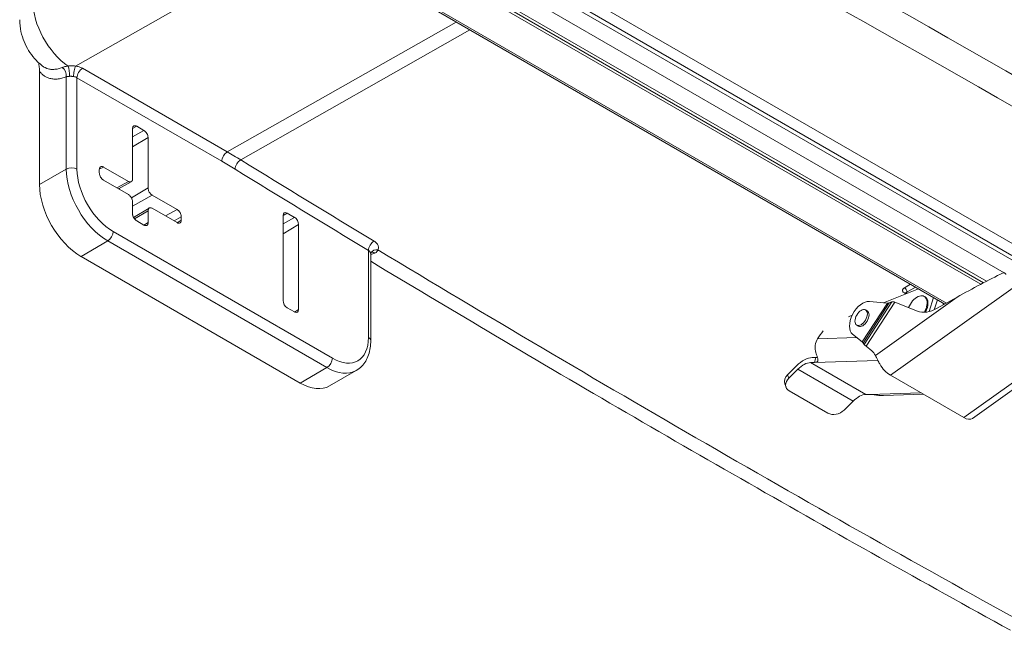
# Model space of a CAD drawing. Header units: inches. Extents: x 0 to 153, y 3 to 96.
# Tile 1 of 132: x 6.12 to 12.41, y 9.16 to 13.06. Entities that reach past the tile are written whole.
import ezdxf

# ---------------------------------------------------------------- set-up
doc = ezdxf.new("R2010")
doc.units = ezdxf.units.IN
doc.header["$LTSCALE"] = 4.5
doc.header["$MEASUREMENT"] = 0
doc.layers.add('Visible (ANSI)', color=7, linetype='Continuous', lineweight=18)
doc.layers.add('Visible Narrow (ANSI)', color=7, linetype='Continuous', lineweight=5)

msp = doc.modelspace()

# ---------------------------------------------------------------- linework, layer by layer
at = {"layer": 'Visible (ANSI)'}
for p, q in [((12.2755, 11.3825), (8.0449, 13.8251)), ((8.0449, 13.8054), (12.2576, 11.3732)), ((12.294, 11.3921), (8.0795, 13.8254)), ((7.8103, 13.6814), (12.027, 11.2469)), ((6.2462, 12.7332), (6.2462, 12.0101)), ((6.8406, 12.3666), (6.8406, 12.0451)), ((6.9132, 12.3553), (6.8671, 12.3819)), ((6.9397, 11.9879), (6.9397, 12.3094)), ((6.6284, 12.1064), (6.6284, 12.0838)), ((6.814, 12.0298), (6.6549, 12.1217)), ((6.6549, 12.0378), (6.814, 11.946)), ((6.8326, 12.0278), (6.7504, 11.9827)), ((6.8406, 11.9001), (6.8406, 11.8235)), ((7.1253, 11.8501), (6.9662, 11.942)), ((6.8473, 11.7993), (6.9472, 11.8599)), ((6.9397, 11.7663), (6.9397, 11.8428)), ((6.9662, 11.8581), (7.1253, 11.7663)), ((7.8745, 11.8003), (7.8281, 11.8271)), ((6.8671, 11.7776), (6.9132, 11.751)), ((7.1518, 11.7816), (7.1518, 11.8042)), ((7.8016, 11.8118), (7.8016, 11.2686)), ((7.9011, 11.2112), (7.9011, 11.7544)), ((6.5114, 11.5508), (7.9115, 10.7425)), ((8.3615, 11.0139), (8.3615, 11.5676)), ((11.6369, 11.2549), (11.8601, 11.3433)), ((11.5463, 11.2635), (11.6605, 11.2526)), ((11.6728, 11.2534), (11.6893, 11.26)), ((11.8522, 11.2014), (11.7077, 11.259)), ((11.7798, 11.3156), (11.7798, 11.3114)), ((11.8959, 11.2959), (11.9012, 11.2929)), ((11.9267, 11.1985), (11.9562, 11.2878)), ((11.9595, 11.2099), (11.9806, 11.2737)), ((11.9795, 11.2199), (12.1053, 11.2905)), ((7.8281, 11.2227), (7.8745, 11.1959)), ((11.5211, 11.209), (11.5318, 11.2029)), ((11.4123, 11.1659), (11.4366, 11.1756)), ((11.4649, 11.1116), (11.4755, 11.1054)), ((12.2039, 10.5163), (13.0085, 11.0894)), ((11.4384, 11.0538), (11.4993, 11.0046)), ((11.5067, 10.9977), (11.513, 10.9886)), ((11.5248, 10.9776), (11.5607, 10.9486)), ((11.1808, 10.9047), (11.2034, 10.9055)), ((8.099, 10.7239), (8.2695, 10.8224)), ((11.0225, 10.7947), (11.081, 10.8527)), ((11.0308, 10.7729), (11.0893, 10.8309)), ((11.1704, 10.8732), (11.1945, 10.874)), ((11.6798, 10.7923), (12.1479, 10.522)), ((11.0137, 10.7158), (11.0054, 10.7375)), ((11.0339, 10.6928), (11.2812, 10.55)), ((11.3842, 10.5689), (11.4427, 10.6269)), ((11.5237, 10.6692), (11.5479, 10.67)), ((11.636, 10.6619), (11.8912, 10.6702))]:
    msp.add_line(p, q, dxfattribs=at)
for centre, major_axis, ratio, start_param, end_param in [((6.5114, 11.857), (0.1875, -0.3248), 0.57735, 3.926991, 5.497787), ((7.8281, 11.7965), (-0.0188, 0.0325), 0.57735, 5.497787, 7.068583), ((7.8745, 11.7697), (-0.0188, 0.0325), 0.57735, 3.926991, 5.497787), ((8.4068, 11.5526), (-0.0441, 0.0208), 0.785562, 6.283126, 6.283181), ((12.1849, 11.2446), (-0.615, -0.3389), 0.112218, 4.293539, 4.780093), ((7.8281, 11.2533), (0.0188, -0.0325), 0.57735, 3.926991, 5.497787), ((11.5036, 11.1542), (0.06, 0.1039), 0.57735, 0.258108, 3.050635), ((11.7758, 11.2225), (-0.0905, 0.034), 0.211966, 5.759495, 6.055378), ((11.7766, 11.2193), (0.0866, -0.0446), 0.06816, 2.524456, 2.662794), ((11.8509, 11.218), (0.045, 0.0779), 0.57735, 4.739756, 8.105473), ((11.8562, 11.2149), (0.045, 0.0779), 0.57735, 4.784483, 6.283185), ((7.8745, 11.2265), (0.0188, -0.0325), 0.57735, 5.497787, 7.068583), ((11.5036, 11.1542), (0.0281, 0.0487), 0.57735, 3.141593, 6.283185), ((11.6187, 11.2767), (-0.0566, 0.0212), 0.211966, 2.477453, 2.913786), ((11.9823, 11.4542), (-0.1425, -0.2468), 0.57735, 0.083576, 0.771262), ((11.3106, 10.9595), (-0.1005, -0.1741), 0.57735, 4.354996, 4.670786), ((11.4576, 11.0287), (0.0495, -0.0322), 0.074164, 0.181101, 0.617434), ((11.5916, 10.939), (-0.0792, 0.0515), 0.074164, 0.181101, 0.617434), ((11.4384, 10.7604), (0.1125, 0.1949), 0.57735, 5.916105, 6.192228), ((11.1251, 10.7363), (0.0922, 0.1598), 0.57735, 0.344561, 1.129959), ((11.1251, 10.7363), (0.075, 0.1299), 0.57735, 0.344561, 1.129959), ((11.6705, 10.8782), (-0.0653, 0.0916), 0.506382, 1.370453, 2.304385), ((11.0756, 10.7641), (-0.0701, -0.0266), 0.738435, 5.255334, 6.283185), ((11.0838, 10.7423), (-0.0701, -0.0266), 0.738435, 5.255334, 6.826131), ((7.9115, 11.0487), (0.1875, -0.3248), 0.57735, 5.497787, 6.283185), ((11.4785, 10.5323), (0.075, 0.1299), 0.57735, 0.344561, 1.129959), ((11.3311, 10.5995), (0.0701, 0.0266), 0.738435, 3.684538, 5.255334), ((12.1386, 10.6079), (0.0653, -0.0916), 0.506382, 5.445978, 6.283185)]:
    msp.add_ellipse(centre, major_axis=major_axis, ratio=ratio, start_param=start_param, end_param=end_param, dxfattribs=at)
msp.add_ellipse((11.493, 11.1603), major_axis=(0.0281, 0.0487), ratio=0.57735, dxfattribs=at)
for points, knots in [([(6.2659, 12.7662), (6.2464, 12.7815), (6.2298, 12.7975), (6.2007, 12.8307), (6.1882, 12.8479), (6.166, 12.8838), (6.1564, 12.9025), (6.14, 12.9423), (6.1331, 12.9634), (6.1231, 13.0095), (6.1199, 13.0344), (6.1199, 13.0624)], [0.174656, 0.174656, 0.174656, 0.174656, 0.453884, 0.453884, 0.733112, 0.733112, 1.01234, 1.01234, 1.291568, 1.291568, 1.570796, 1.570796, 1.570796, 1.570796]), ([(6.2462, 12.7332), (6.2462, 12.7443), (6.2447, 12.7624), (6.2416, 12.7813), (6.2403, 12.7882)], [0, 0, 0, 0, 0.2, 0.3143684, 0.3143684, 0.3143684, 0.3143684]), ([(6.8671, 12.3819), (6.8652, 12.383), (6.8634, 12.3838), (6.8598, 12.385), (6.858, 12.3854), (6.8533, 12.3857), (6.8506, 12.3851), (6.846, 12.3825), (6.8442, 12.3804), (6.8421, 12.3762), (6.8415, 12.3745), (6.8408, 12.3708), (6.8406, 12.3688), (6.8406, 12.3666)], [-0.1993227, -0.1993227, -0.1993227, -0.1993227, -0.1728175, -0.1728175, -0.1462933, -0.1462933, -0.0996616, -0.0996616, -0.0530291, -0.0530291, -0.0265046, -0.0265046, -0.000001, -0.000001, -0.000001, -0.000001]), ([(6.9397, 12.3094), (6.9397, 12.3115), (6.9395, 12.3138), (6.9387, 12.3184), (6.9381, 12.3208), (6.936, 12.3273), (6.9342, 12.3316), (6.9296, 12.3395), (6.9269, 12.3432), (6.9222, 12.3483), (6.9205, 12.35), (6.9169, 12.353), (6.915, 12.3543), (6.9132, 12.3553)], [-0.1993227, -0.1993227, -0.1993227, -0.1993227, -0.1728175, -0.1728175, -0.1462933, -0.1462933, -0.0996616, -0.0996616, -0.0530291, -0.0530291, -0.0265046, -0.0265046, -0.000001, -0.000001, -0.000001, -0.000001]), ([(6.6549, 12.1217), (6.6531, 12.1227), (6.6512, 12.1236), (6.6476, 12.1248), (6.6459, 12.1251), (6.6412, 12.1254), (6.6385, 12.1249), (6.6339, 12.1222), (6.632, 12.1201), (6.63, 12.1159), (6.6294, 12.1142), (6.6286, 12.1105), (6.6284, 12.1085), (6.6284, 12.1064)], [-0.1993227, -0.1993227, -0.1993227, -0.1993227, -0.1728175, -0.1728175, -0.1462933, -0.1462933, -0.0996616, -0.0996616, -0.0530291, -0.0530291, -0.0265046, -0.0265046, -0.000001, -0.000001, -0.000001, -0.000001]), ([(6.6284, 12.0838), (6.6284, 12.0816), (6.6286, 12.0794), (6.6294, 12.0748), (6.63, 12.0724), (6.632, 12.0658), (6.6339, 12.0616), (6.6385, 12.0537), (6.6412, 12.05), (6.6459, 12.0449), (6.6476, 12.0432), (6.6512, 12.0402), (6.6531, 12.0389), (6.6549, 12.0378)], [-0.1993227, -0.1993227, -0.1993227, -0.1993227, -0.1728175, -0.1728175, -0.1462933, -0.1462933, -0.0996616, -0.0996616, -0.0530291, -0.0530291, -0.0265046, -0.0265046, -0.000001, -0.000001, -0.000001, -0.000001]), ([(6.8406, 12.0451), (6.8406, 12.0425), (6.84, 12.0375), (6.8373, 12.0316), (6.833, 12.0276), (6.8274, 12.0259), (6.821, 12.0265), (6.8163, 12.0285), (6.814, 12.0298)], [0, 0, 0, 0, 0.164611, 0.333394, 0.499807, 0.666333, 0.835395, 1, 1, 1, 1]), ([(6.9662, 11.942), (6.9639, 11.9433), (6.9593, 11.9467), (6.9528, 11.9535), (6.9472, 11.9617), (6.9429, 11.9706), (6.9403, 11.9796), (6.9397, 11.9853), (6.9397, 11.9879)], [0, 0, 0, 0, 0.164605, 0.333667, 0.500193, 0.666606, 0.835389, 1, 1, 1, 1]), ([(6.814, 11.946), (6.8163, 11.9447), (6.821, 11.9413), (6.8274, 11.9345), (6.833, 11.9263), (6.8373, 11.9174), (6.84, 11.9084), (6.8406, 11.9027), (6.8406, 11.9001)], [0, 0, 0, 0, 0.164605, 0.333667, 0.500193, 0.666606, 0.835389, 1, 1, 1, 1]), ([(6.8406, 11.8235), (6.8406, 11.8214), (6.8408, 11.8191), (6.8415, 11.8145), (6.8421, 11.8121), (6.8442, 11.8056), (6.846, 11.8014), (6.8506, 11.7934), (6.8533, 11.7897), (6.858, 11.7846), (6.8598, 11.7829), (6.8634, 11.78), (6.8652, 11.7787), (6.8671, 11.7776)], [-0.1993227, -0.1993227, -0.1993227, -0.1993227, -0.1728175, -0.1728175, -0.1462933, -0.1462933, -0.0996616, -0.0996616, -0.0530291, -0.0530291, -0.0265046, -0.0265046, -0.000001, -0.000001, -0.000001, -0.000001]), ([(6.9397, 11.8428), (6.9397, 11.8455), (6.9403, 11.8505), (6.9429, 11.8564), (6.9472, 11.8604), (6.9528, 11.8621), (6.9593, 11.8614), (6.9639, 11.8595), (6.9662, 11.8581)], [0, 0, 0, 0, 0.164611, 0.333394, 0.499807, 0.666333, 0.835395, 1, 1, 1, 1]), ([(7.1518, 11.8042), (7.1518, 11.8063), (7.1516, 11.8086), (7.1508, 11.8132), (7.1502, 11.8156), (7.1482, 11.8221), (7.1463, 11.8264), (7.1417, 11.8343), (7.139, 11.838), (7.1344, 11.8431), (7.1326, 11.8448), (7.129, 11.8478), (7.1271, 11.8491), (7.1253, 11.8501)], [-0.1993227, -0.1993227, -0.1993227, -0.1993227, -0.1728175, -0.1728175, -0.1462933, -0.1462933, -0.0996616, -0.0996616, -0.0530291, -0.0530291, -0.0265046, -0.0265046, -0.000001, -0.000001, -0.000001, -0.000001]), ([(6.9132, 11.751), (6.915, 11.7499), (6.9169, 11.7491), (6.9205, 11.7479), (6.9222, 11.7476), (6.9269, 11.7472), (6.9296, 11.7478), (6.9342, 11.7504), (6.936, 11.7525), (6.9381, 11.7567), (6.9387, 11.7584), (6.9395, 11.7621), (6.9397, 11.7642), (6.9397, 11.7663)], [-0.1993227, -0.1993227, -0.1993227, -0.1993227, -0.1728175, -0.1728175, -0.1462933, -0.1462933, -0.0996616, -0.0996616, -0.0530291, -0.0530291, -0.0265046, -0.0265046, -0.000001, -0.000001, -0.000001, -0.000001]), ([(7.1253, 11.7663), (7.1271, 11.7652), (7.129, 11.7644), (7.1326, 11.7632), (7.1344, 11.7629), (7.139, 11.7626), (7.1417, 11.7631), (7.1463, 11.7658), (7.1482, 11.7678), (7.1502, 11.772), (7.1508, 11.7737), (7.1516, 11.7775), (7.1518, 11.7795), (7.1518, 11.7816)], [-0.1993227, -0.1993227, -0.1993227, -0.1993227, -0.1728175, -0.1728175, -0.1462933, -0.1462933, -0.0996616, -0.0996616, -0.0530291, -0.0530291, -0.0265046, -0.0265046, -0.000001, -0.000001, -0.000001, -0.000001]), ([(8.365, 11.5765), (8.365, 11.5765), (8.365, 11.5765), (8.3649, 11.5765), (8.3643, 11.576), (8.3633, 11.5746), (8.363, 11.574), (8.3627, 11.5734)], [0.04347357, 0.04347357, 0.04347357, 0.04347357, 0.04719468, 0.04719468, 0.09842595, 0.09842595, 0.12807039, 0.12807039, 0.12807039, 0.12807039]), ([(12.4465, 9.1633), (12.1682, 9.3169), (11.8898, 9.4719), (11.333, 9.7847), (11.0545, 9.9426), (10.4977, 10.2612), (10.2193, 10.422), (9.6625, 10.7463), (9.3841, 10.9099), (8.8576, 11.222), (8.6095, 11.3702), (8.3615, 11.5196)], [6.2608613, 6.2608613, 6.2608613, 6.2608613, 6.26979109, 6.26979109, 6.27872087, 6.27872087, 6.28765066, 6.28765066, 6.29658044, 6.29658044, 6.30453883, 6.30453883, 6.30453883, 6.30453883]), ([(12.4179, 11.4357), (12.4177, 11.4361), (12.4175, 11.4364), (12.4162, 11.4388), (12.4148, 11.4407), (12.4116, 11.4439), (12.4098, 11.4451), (12.4065, 11.4463), (12.4049, 11.4466), (12.4022, 11.4462), (12.4012, 11.4459), (12.4003, 11.4455)], [0.08550878, 0.08550878, 0.08550878, 0.08550878, 0.08990608, 0.08990608, 0.11308706, 0.11308706, 0.13626804, 0.13626804, 0.15513305, 0.15513305, 0.16747687, 0.16747687, 0.16747687, 0.16747687]), ([(11.7798, 11.3156), (11.7798, 11.3167), (11.7795, 11.3178), (11.779, 11.3192), (11.7788, 11.3195), (11.7787, 11.3197), (11.7787, 11.3197), (11.7787, 11.3197)], [0, 0, 0, 0, 0.02754619, 0.02754619, 0.04710952, 0.04710952, 0.05243438, 0.05243438, 0.05243438, 0.05243438]), ([(8.2695, 10.8224), (8.2819, 10.8295), (8.2933, 10.8384), (8.3134, 10.8587), (8.3222, 10.8702), (8.3369, 10.8951), (8.3429, 10.9085), (8.3524, 10.9367), (8.3558, 10.9515), (8.3604, 10.982), (8.3615, 10.9978), (8.3615, 11.0139)], [0.7853982, 0.7853982, 0.7853982, 0.7853982, 0.9424778, 0.9424778, 1.0995574, 1.0995574, 1.2566371, 1.2566371, 1.4137167, 1.4137167, 1.5707963, 1.5707963, 1.5707963, 1.5707963]), ([(11.2006, 10.9537), (11.199, 10.9631), (11.1987, 10.9731), (11.2016, 10.9979), (11.2069, 11.0125), (11.2144, 11.0248)], [-0.9513587, -0.9513587, -0.9513587, -0.9513587, -0.8559181, -0.8559181, -0.7100033, -0.7100033, -0.7100033, -0.7100033]), ([(11.2006, 10.9537), (11.2009, 10.9515), (11.2013, 10.9494), (11.2043, 10.935), (11.2081, 10.9238), (11.2138, 10.9065), (11.2159, 10.9001), (11.2179, 10.8897), (11.2178, 10.8859), (11.2151, 10.8794), (11.212, 10.8772), (11.2039, 10.8748), (11.1995, 10.8742), (11.1945, 10.874)], [2.2369611, 2.2369611, 2.2369611, 2.2369611, 2.2569058, 2.2569058, 2.3743978, 2.3743978, 2.4663594, 2.4663594, 2.5541648, 2.5541648, 2.6576611, 2.6576611, 2.7358943, 2.7358943, 2.7358943, 2.7358943]), ([(11.2034, 10.9055), (11.2052, 10.9055), (11.2068, 10.9056), (11.2104, 10.906), (11.2121, 10.9063), (11.2137, 10.9066)], [-0.51323344, -0.51323344, -0.51323344, -0.51323344, -0.48698693, -0.48698693, -0.45504543, -0.45504543, -0.45504543, -0.45504543]), ([(11.6121, 10.864), (11.6075, 10.872), (11.6032, 10.8801), (11.5932, 10.8999), (11.5879, 10.9107), (11.5838, 10.919)], [-0.8745176, -0.8745176, -0.8745176, -0.8745176, -0.7832048, -0.7832048, -0.6386664, -0.6386664, -0.6386664, -0.6386664]), ([(11.5479, 10.67), (11.5483, 10.67), (11.5487, 10.67), (11.5573, 10.6702), (11.5668, 10.6692), (11.5862, 10.6666), (11.5965, 10.6649), (11.6164, 10.6624), (11.6256, 10.6616), (11.6351, 10.6618), (11.6356, 10.6619), (11.636, 10.6619)], [0.5323068, 0.5323068, 0.5323068, 0.5323068, 0.5392434, 0.5392434, 0.6642075, 0.6642075, 0.7825479, 0.7825479, 0.8856969, 0.8856969, 0.8909078, 0.8909078, 0.8909078, 0.8909078])]:
    msp.add_open_spline(points, degree=3, knots=knots, dxfattribs=at)
msp.add_open_spline([(8.3627, 11.5734), (8.3621, 11.5722), (8.3615, 11.5699), (8.3615, 11.5676)], degree=3, dxfattribs=at)
at = {"layer": 'Visible Narrow (ANSI)'}
for p, q in [((12.4564, 11.5281), (8.2283, 13.9692)), ((12.4058, 11.4463), (8.1823, 13.8847)), ((8.8009, 13.7444), (12.4763, 11.6224)), ((7.8316, 13.6823), (12.0389, 11.2532)), ((8.7815, 13.6791), (12.4564, 11.5574)), ((7.9487, 13.6015), (6.4768, 12.7665)), ((7.4454, 12.2179), (8.9081, 13.0476)), ((8.9949, 12.9975), (7.5312, 12.1667)), ((6.5205, 12.7519), (7.4454, 12.2179)), ((6.4168, 12.698), (6.4168, 12.1086)), ((6.4857, 12.692), (7.4107, 12.158)), ((6.4857, 12.692), (6.4857, 12.1086)), ((6.8671, 12.3819), (6.8406, 12.3672)), ((6.9132, 12.3553), (6.8406, 12.3149)), ((6.9397, 12.3094), (6.8406, 12.2501)), ((6.2462, 12.0101), (6.4168, 12.1086)), ((6.6549, 12.1217), (6.6284, 12.1069)), ((6.814, 12.0298), (6.7401, 11.9887)), ((6.7562, 11.9794), (6.7562, 11.9859)), ((6.9397, 11.9879), (6.8337, 11.9246)), ((6.9662, 11.942), (6.8406, 11.872)), ((6.8527, 11.7908), (6.9397, 11.8428)), ((7.1253, 11.8501), (7.0514, 11.8089)), ((7.8281, 11.8271), (7.8016, 11.8123)), ((6.9397, 11.7663), (6.9136, 11.7507)), ((7.1518, 11.8042), (7.1065, 11.7771)), ((7.1518, 11.7816), (7.1258, 11.766)), ((7.8016, 11.7596), (7.8745, 11.8003)), ((6.7164, 11.709), (8.1165, 10.9007)), ((7.9011, 11.7544), (7.8016, 11.6949)), ((6.5114, 11.5508), (6.682, 11.6493)), ((6.682, 11.6493), (8.082, 10.841)), ((8.3472, 11.0338), (8.3472, 11.5886)), ((12.5143, 11.3868), (11.6798, 10.7923)), ((11.8081, 11.3733), (11.7691, 11.3504)), ((11.8397, 11.355), (11.7851, 11.3229)), ((11.7851, 11.3229), (11.7851, 11.3135)), ((11.513, 10.9886), (11.6893, 11.26)), ((11.7077, 11.259), (11.5248, 10.9776)), ((11.5838, 10.919), (12.1053, 11.2905)), ((7.9011, 11.2112), (7.875, 11.1957)), ((11.4993, 11.0046), (11.6605, 11.2526)), ((11.6728, 11.2534), (11.5067, 10.9977)), ((12.0174, 11.2509), (12.0174, 11.2524)), ((12.1479, 10.522), (12.9824, 11.1165)), ((11.2144, 11.0248), (11.4643, 11.0329)), ((11.5996, 10.8872), (11.1945, 10.874)), ((8.082, 10.841), (7.9115, 10.7425)), ((11.0893, 10.8309), (11.4427, 10.6269)), ((11.1704, 10.8732), (11.5237, 10.6692)), ((11.0225, 10.7947), (11.0308, 10.7729)), ((11.5479, 10.67), (11.8732, 10.6806))]:
    msp.add_line(p, q, dxfattribs=at)
for centre, major_axis, ratio, start_param, end_param in [((-118.6044, -215.8964), (131.7573, 228.2104), 0.816497, 6.262138, 6.304232), ((-118.5689, -215.9168), (131.6694, 228.0581), 0.816497, 6.262138, 6.304232), ((6.4513, 13.0378), (-0.175, 0.3031), 0.57735, 0.785398, 2.265963), ((6.4256, 12.7281), (-0.0055, 0.0484), 0.245237, 4.089867, 5.586661), ((6.4765, 12.7266), (0.0076, 0.0481), 0.208804, 0.625113, 2.203467), ((6.3823, 12.7179), (-0.0181, 0.0453), 0.65814, 4.015495, 5.463938), ((6.5202, 12.7119), (0.0244, 0.0422), 0.57735, 0.776672, 2.356194), ((6.4513, 12.6728), (0.0487, -0.0007), 0.567187, 0.793977, 1.317644), ((7.4451, 12.1779), (0.0244, 0.0422), 0.57735, 0.776672, 2.356194), ((7.4454, 9.136), (1.8873, -3.2689), 0.57735, 2.324041, 2.356194), ((7.4107, 9.1159), (1.8629, -3.2267), 0.57735, 2.324041, 2.356194), ((7.5298, 12.1274), (0.0255, 0.0415), 0.558491, 0.792239, 2.371762), ((10.5378, 118.3654), (66.1303, -114.541), 0.57735, 5.465634, 5.474743), ((6.4513, 12.0887), (-0.0488, 0), 0.57735, 3.926991, 5.497787), ((6.682, 11.9555), (0.1875, -0.3248), 0.57735, 3.926991, 5.497787), ((6.7164, 11.9754), (0.1631, -0.2825), 0.57735, 3.926991, 5.497787), ((10.503, 118.3454), (66.1547, -114.5833), 0.57735, 5.465634, 5.474743), ((6.682, 11.6891), (-0.0244, -0.0422), 0.57735, 0.785398, 2.356194), ((8.3817, 11.6085), (0.0252, 0.0417), 0.563893, 0.787931, 2.367454), ((8.4068, 11.5526), (-0.0441, 0.0208), 0.785562, 5.043961, 6.283126), ((8.3817, 11.5306), (-0.0182, 0.0452), 0.657603, 5.563485, 6.246045), ((10.503, 118.3454), (66.1301, -114.5407), 0.57735, 5.475383, 5.520192), ((11.7689, 11.332), (0.0114, -0.0194), 0.592328, 0.780971, 2.349036), ((11.7694, 11.2988), (0.0113, 0.0195), 0.576038, 0.130325, 0.777804), ((11.9819, 119.1992), (66.1392, -114.5565), 0.57735, 5.495517, 5.495624), ((12.0013, 11.2599), (-0.0225, 0), 0.57735, 2.373648, 2.458912), ((12.0508, 11.2895), (-0.0235, -0.0427), 0.562443, 6.271066, 6.28383), ((8.1165, 11.167), (0.1631, -0.2825), 0.57735, 5.497787, 7.068583), ((8.3127, 11.0139), (0.0487, 0), 0.57735, 0, 0.785398), ((8.082, 10.8808), (-0.0244, -0.0422), 0.57735, 0.785398, 2.356194), ((11.3902, 10.9136), (0.1455, 0.252), 0.57735, 1.923237, 2.042129), ((8.082, 11.1471), (0.1875, -0.3248), 0.57735, 5.497787, 6.283185)]:
    msp.add_ellipse(centre, major_axis=major_axis, ratio=ratio, start_param=start_param, end_param=end_param, dxfattribs=at)
for points, knots in [([(6.2659, 12.7662), (6.2678, 12.7647), (6.2698, 12.7633), (6.2719, 12.7619), (6.273, 12.7612), (6.274, 12.7605), (6.2751, 12.7598), (6.2794, 12.7572), (6.2841, 12.7548), (6.2893, 12.7527), (6.2903, 12.7522), (6.2914, 12.7518), (6.2925, 12.7514), (6.298, 12.7493), (6.3041, 12.7477), (6.3107, 12.7465), (6.3117, 12.7463), (6.3127, 12.7462), (6.3137, 12.746), (6.3208, 12.745), (6.3286, 12.7445), (6.3367, 12.7449), (6.3374, 12.7449), (6.3381, 12.745), (6.3389, 12.745), (6.3474, 12.7455), (6.3562, 12.7469), (6.3648, 12.7489), (6.3651, 12.749), (6.3655, 12.7491), (6.3659, 12.7492), (6.3748, 12.7513), (6.3834, 12.7542), (6.3917, 12.7575)], [0.668684, 0.668684, 0.668684, 0.668684, 0.6934242, 0.6934242, 0.6934242, 0.7058824, 0.7058824, 0.7058824, 0.7547247, 0.7547247, 0.7547247, 0.7647059, 0.7647059, 0.7647059, 0.8160581, 0.8160581, 0.8160581, 0.8235294, 0.8235294, 0.8235294, 0.8774459, 0.8774459, 0.8774459, 0.8823529, 0.8823529, 0.8823529, 0.9387095, 0.9387095, 0.9387095, 0.9411765, 0.9411765, 0.9411765, 1, 1, 1, 1]), ([(6.3917, 12.7575), (6.3941, 12.7584), (6.3966, 12.7593), (6.3993, 12.7602), (6.4019, 12.761), (6.4047, 12.7618), (6.4077, 12.7625), (6.4106, 12.7632), (6.4138, 12.7639), (6.4174, 12.7645), (6.4209, 12.7651), (6.4248, 12.7656), (6.429, 12.7661)], [0, 0, 0, 0, 0.25, 0.25, 0.25, 0.5, 0.5, 0.5, 0.75, 0.75, 0.75, 1, 1, 1, 1]), ([(6.429, 12.7661), (6.4324, 12.7666), (6.436, 12.767), (6.4397, 12.7673), (6.4433, 12.7676), (6.4472, 12.7678), (6.4511, 12.7679), (6.4551, 12.768), (6.4593, 12.7679), (6.4636, 12.7677), (6.4678, 12.7675), (6.4723, 12.7671), (6.4768, 12.7665)], [0, 0, 0, 0, 0.25, 0.25, 0.25, 0.5, 0.5, 0.5, 0.75, 0.75, 0.75, 1, 1, 1, 1]), ([(6.2462, 12.7332), (6.2494, 12.7288), (6.2529, 12.7244), (6.2569, 12.7202), (6.2609, 12.716), (6.2653, 12.7119), (6.2702, 12.7081), (6.2751, 12.7042), (6.2805, 12.7006), (6.2865, 12.6973), (6.2926, 12.6941), (6.2992, 12.6912), (6.3066, 12.6889), (6.3139, 12.6866), (6.322, 12.6848), (6.3307, 12.6839), (6.3395, 12.6829), (6.349, 12.6828), (6.3588, 12.6836), (6.3686, 12.6844), (6.3787, 12.6862), (6.3885, 12.6887), (6.3982, 12.6911), (6.4076, 12.6943), (6.4168, 12.698)], [0, 0, 0, 0, 0.125, 0.125, 0.125, 0.25, 0.25, 0.25, 0.375, 0.375, 0.375, 0.5, 0.5, 0.5, 0.625, 0.625, 0.625, 0.75, 0.75, 0.75, 0.875, 0.875, 0.875, 1, 1, 1, 1]), ([(6.4168, 12.698), (6.4182, 12.6983), (6.4197, 12.6986), (6.4212, 12.6989), (6.4227, 12.6991), (6.4243, 12.6994), (6.4261, 12.6996), (6.4278, 12.6999), (6.4296, 12.7001), (6.4317, 12.7003), (6.4337, 12.7006), (6.436, 12.7008), (6.4384, 12.7009)], [0, 0, 0, 0, 0.25, 0.25, 0.25, 0.5, 0.5, 0.5, 0.75, 0.75, 0.75, 1, 1, 1, 1]), ([(6.4384, 12.7009), (6.4402, 12.701), (6.4421, 12.7011), (6.444, 12.7011), (6.446, 12.7011), (6.448, 12.7011), (6.4501, 12.7009), (6.4522, 12.7008), (6.4544, 12.7006), (6.4567, 12.7004), (6.459, 12.7001), (6.4614, 12.6998), (6.4639, 12.6994)], [0, 0, 0, 0, 0.25, 0.25, 0.25, 0.5, 0.5, 0.5, 0.75, 0.75, 0.75, 1, 1, 1, 1]), ([(8.3828, 11.648), (8.3858, 11.6461), (8.3915, 11.6422), (8.3984, 11.636), (8.4042, 11.6291), (8.4086, 11.6214), (8.4113, 11.6126), (8.4115, 11.6028), (8.4096, 11.5958), (8.4078, 11.5921)], [0, 0, 0, 0, 0.1428571, 0.2857143, 0.4285714, 0.5714286, 0.7142857, 0.8571429, 0.9999999, 0.9999999, 0.9999999, 0.9999999]), ([(8.3472, 11.5886), (8.3487, 11.5876), (8.3501, 11.5866), (8.3514, 11.5855), (8.3527, 11.5845), (8.3539, 11.5834), (8.3549, 11.5823), (8.356, 11.5812), (8.3569, 11.58), (8.3578, 11.5787), (8.3586, 11.5775), (8.3594, 11.5762), (8.36, 11.5748), (8.3606, 11.5733), (8.361, 11.5719), (8.3613, 11.5703), (8.3614, 11.5694), (8.3615, 11.5685), (8.3615, 11.5676)], [0, 0, 0, 0, 0.1428571, 0.1428571, 0.1428571, 0.2857143, 0.2857143, 0.2857143, 0.4285714, 0.4285714, 0.4285714, 0.5714286, 0.5714286, 0.5714286, 0.7142857, 0.7142857, 0.7142857, 0.7940541, 0.7940541, 0.7940541, 0.7940541]), ([(8.4078, 11.5921), (8.4072, 11.5902), (8.4063, 11.5883), (8.4052, 11.5865), (8.4041, 11.5847), (8.4028, 11.583), (8.4012, 11.5813), (8.3996, 11.5796), (8.3977, 11.578), (8.3955, 11.5765), (8.3932, 11.575), (8.3906, 11.5737), (8.3876, 11.5725)], [0, 0, 0, 0, 0.25, 0.25, 0.25, 0.5, 0.5, 0.5, 0.75, 0.75, 0.75, 1, 1, 1, 1]), ([(11.7851, 11.3229), (11.7845, 11.3226), (11.7839, 11.3222), (11.7834, 11.3218), (11.7833, 11.3218), (11.7832, 11.3217), (11.7831, 11.3216), (11.7825, 11.3211), (11.7819, 11.3206), (11.7815, 11.32), (11.781, 11.3194), (11.7806, 11.3187), (11.7803, 11.318), (11.78, 11.3173), (11.7798, 11.3165), (11.7798, 11.3157), (11.7798, 11.3157), (11.7798, 11.3156), (11.7798, 11.3156)], [0, 0, 0, 0, 0.1198812, 0.1198812, 0.1198812, 0.1428571, 0.1428571, 0.1428571, 0.2857143, 0.2857143, 0.2857143, 0.4285714, 0.4285714, 0.4285714, 0.5714286, 0.5714286, 0.5714286, 0.5781793, 0.5781793, 0.5781793, 0.5781793])]:
    msp.add_open_spline(points, degree=3, knots=knots, dxfattribs=at)
for points in [[(6.4768, 12.7665), (6.4808, 12.7659), (6.4885, 12.7644), (6.4991, 12.7614), (6.5099, 12.7574), (6.517, 12.7539), (6.5205, 12.7519)], [(8.3876, 11.5725), (8.3788, 11.5689), (8.37, 11.5661), (8.3615, 11.564)], [(11.7691, 11.3504), (11.7675, 11.3495), (11.7647, 11.3475), (11.761, 11.3439), (11.7583, 11.3395), (11.7571, 11.3344), (11.7581, 11.3287), (11.7619, 11.3226), (11.7666, 11.3189), (11.7696, 11.3172)], [(12.0181, 11.2416), (12.0177, 11.2444), (12.0174, 11.2475), (12.0174, 11.2509)]]:
    msp.add_open_spline(points, degree=3, dxfattribs=at)

doc.saveas('drawing.dxf')
